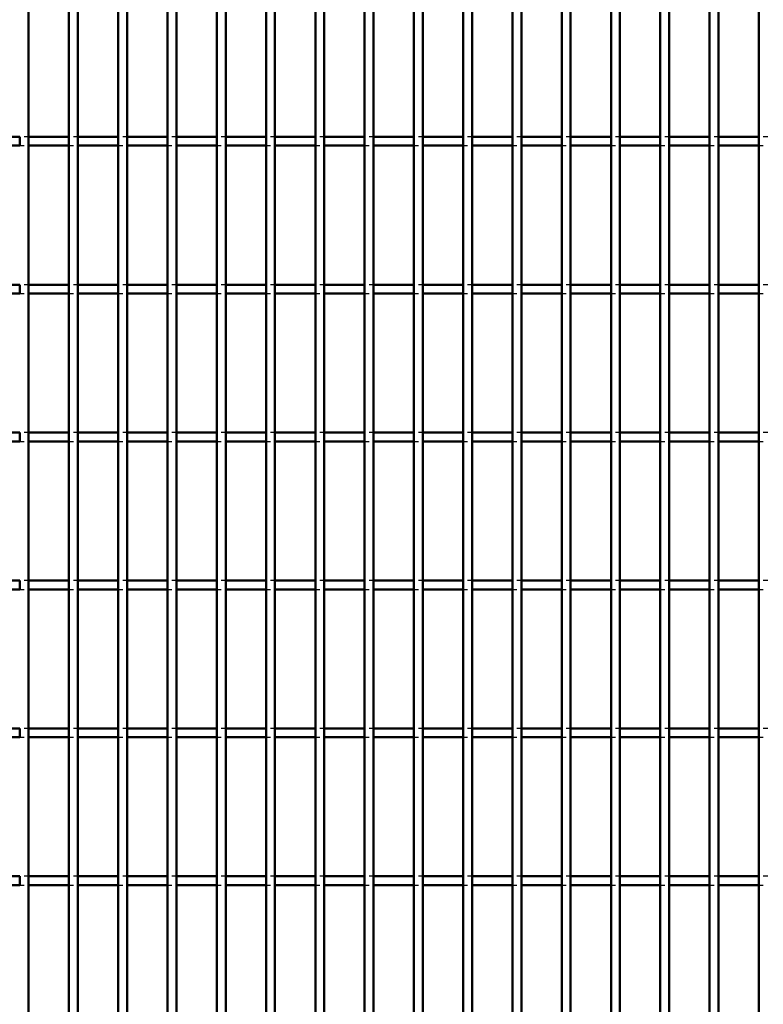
# Model space of a CAD drawing. Header units: millimetres. Extents: x -846 to 505, y -500 to 878.
# Tile 25 of 29: x 166 to 333, y 172 to 394. Entities that reach past the tile are written whole.
import ezdxf

# ---------------------------------------------------------------- set-up
doc = ezdxf.new("R2010")
doc.units = ezdxf.units.MM
doc.linetypes.add('Dashed', pattern=[2, 1, -1])
doc.layers.add('AM_0', color=7, linetype='Continuous', lineweight=50)
doc.layers.add('AM_9', color=6, linetype='Dashed', lineweight=25)

# ---------------------------------------------------------------- blocks, each defined once
blk = doc.blocks.new('62_vc7ow2b421442jeo71hcckhvd________0_in_LPP2303311211100010003500_4')
at = {"layer": 'AM_0'}
blk.add_line((167.65, -498), (167.65, 498), dxfattribs=at)
blk = doc.blocks.new('63_v62q9gb1vnv31cbv28q7jrjxj________0_in_LPP2303311211100010003500_4')
at = {"layer": 'AM_0'}
for p, q in [((176.76, -498), (176.76, 498)), ((178.76, -498), (178.76, 498))]:
    blk.add_line(p, q, dxfattribs=at)
blk = doc.blocks.new('64_5foe5ipytrk5idiz1b4ujd2lp________0_in_LPP2303311211100010003500_4')
at = {"layer": 'AM_0'}
for p, q in [((187.87, -498), (187.87, 498)), ((189.87, -498), (189.87, 498))]:
    blk.add_line(p, q, dxfattribs=at)
blk = doc.blocks.new('65_55sai7patl73yoypk9vqkplma________0_in_LPP2303311211100010003500_4')
at = {"layer": 'AM_0'}
for p, q in [((198.98, -498), (198.98, 498)), ((200.98, -498), (200.98, 498))]:
    blk.add_line(p, q, dxfattribs=at)
blk = doc.blocks.new('66_jpk4dohbe9rgdmog501l9073p________0_in_LPP2303311211100010003500_4')
at = {"layer": 'AM_0'}
for p, q in [((210.09, -498), (210.09, 498)), ((212.09, -498), (212.09, 498))]:
    blk.add_line(p, q, dxfattribs=at)
blk = doc.blocks.new('67_v4h5ysaiyywxd5zrywy5tzgne________0_in_LPP2303311211100010003500_4')
at = {"layer": 'AM_0'}
for p, q in [((221.2, -498), (221.2, 498)), ((223.2, -498), (223.2, 498))]:
    blk.add_line(p, q, dxfattribs=at)
blk = doc.blocks.new('68_hduqwd1xh2vfb1kevpbmgic2n________0_in_LPP2303311211100010003500_4')
at = {"layer": 'AM_0'}
for p, q in [((232.31, -498), (232.31, 498)), ((234.31, -498), (234.31, 498))]:
    blk.add_line(p, q, dxfattribs=at)
blk = doc.blocks.new('69_w5lr8cuw5utenehxzkbiqjh0e________0_in_LPP2303311211100010003500_4')
at = {"layer": 'AM_0'}
for p, q in [((243.42, -498), (243.42, 498)), ((245.42, -498), (245.42, 498))]:
    blk.add_line(p, q, dxfattribs=at)
blk = doc.blocks.new('70_ajgmlae54plxdkalmciytihpt________0_in_LPP2303311211100010003500_4')
at = {"layer": 'AM_0'}
for p, q in [((254.53, -498), (254.53, 498)), ((256.53, -498), (256.53, 498))]:
    blk.add_line(p, q, dxfattribs=at)
blk = doc.blocks.new('71_nk300jbl7dtv0exq87pc80gmk________0_in_LPP2303311211100010003500_4')
at = {"layer": 'AM_0'}
for p, q in [((265.64, -498), (265.64, 498)), ((267.64, -498), (267.64, 498))]:
    blk.add_line(p, q, dxfattribs=at)
blk = doc.blocks.new('72_p7qpxq349ap995akzywbmpiea________0_in_LPP2303311211100010003500_4')
at = {"layer": 'AM_0'}
for p, q in [((276.75, -498), (276.75, 498)), ((278.75, -498), (278.75, 498))]:
    blk.add_line(p, q, dxfattribs=at)
blk = doc.blocks.new('73_wqbamj3dfc0p3qbarkp6wpj9n________0_in_LPP2303311211100010003500_4')
at = {"layer": 'AM_0'}
for p, q in [((287.86, -498), (287.86, 498)), ((289.86, -498), (289.86, 498))]:
    blk.add_line(p, q, dxfattribs=at)
blk = doc.blocks.new('74_2p9y71bf90ljtmknsjyiegeoa________0_in_LPP2303311211100010003500_4')
at = {"layer": 'AM_0'}
for p, q in [((298.97, -498), (298.97, 498)), ((300.97, -498), (300.97, 498))]:
    blk.add_line(p, q, dxfattribs=at)
blk = doc.blocks.new('75_5llk7vl01jdqb1k77lvnrwokf________0_in_LPP2303311211100010003500_4')
at = {"layer": 'AM_0'}
for p, q in [((310.08, -498), (310.08, 498)), ((312.08, -498), (312.08, 498))]:
    blk.add_line(p, q, dxfattribs=at)
blk = doc.blocks.new('76_pnebc9q97bd8rvreriz9kp9sk________0_in_LPP2303311211100010003500_4')
at = {"layer": 'AM_0'}
for p, q in [((321.19, -498), (321.19, 498)), ((323.19, -498), (323.19, 498))]:
    blk.add_line(p, q, dxfattribs=at)
blk = doc.blocks.new('77_gfa4vr8acfd5icrg67sad5e2s________0_in_LPP2303311211100010003500_4')
at = {"layer": 'AM_0'}
blk.add_line((332.3, -498), (332.3, 498), dxfattribs=at)
blk = doc.blocks.new('113_zdldmw0qd5jm7u5vrt7y1lgli________0_in_LPP2303311211100010003500_4')
at = {"layer": 'AM_0'}
for p, q in [((165.65, 200.98), (156.54, 200.98)), ((165.65, 200.98), (165.65, 198.98)), ((176.76, 200.98), (167.65, 200.98)), ((167.65, 198.98), (167.65, 200.98)), ((176.76, 200.98), (176.76, 198.98)), ((187.87, 200.98), (178.76, 200.98)), ((178.76, 198.98), (178.76, 200.98)), ((187.87, 200.98), (187.87, 198.98)), ((198.98, 200.98), (189.87, 200.98)), ((189.87, 198.98), (189.87, 200.98)), ((198.98, 200.98), (198.98, 198.98)), ((210.09, 200.98), (200.98, 200.98)), ((200.98, 198.98), (200.98, 200.98)), ((210.09, 200.98), (210.09, 198.98)), ((212.09, 198.98), (212.09, 200.98)), ((221.2, 200.98), (212.09, 200.98)), ((221.2, 200.98), (221.2, 198.98)), ((223.2, 198.98), (223.2, 200.98)), ((232.31, 200.98), (223.2, 200.98)), ((232.31, 200.98), (232.31, 198.98)), ((243.42, 200.98), (234.31, 200.98)), ((234.31, 198.98), (234.31, 200.98)), ((243.42, 200.98), (243.42, 198.98)), ((245.42, 198.98), (245.42, 200.98)), ((254.53, 200.98), (245.42, 200.98)), ((254.53, 200.98), (254.53, 198.98)), ((265.64, 200.98), (256.53, 200.98)), ((256.53, 198.98), (256.53, 200.98)), ((265.64, 200.98), (265.64, 198.98)), ((267.64, 198.98), (267.64, 200.98)), ((276.75, 200.98), (267.64, 200.98)), ((276.75, 200.98), (276.75, 198.98)), ((278.75, 198.98), (278.75, 200.98)), ((287.86, 200.98), (278.75, 200.98)), ((287.86, 200.98), (287.86, 198.98)), ((289.86, 198.98), (289.86, 200.98)), ((298.97, 200.98), (289.86, 200.98)), ((298.97, 200.98), (298.97, 198.98)), ((300.97, 198.98), (300.97, 200.98)), ((310.08, 200.98), (300.97, 200.98)), ((310.08, 200.98), (310.08, 198.98)), ((312.08, 198.98), (312.08, 200.98)), ((321.19, 200.98), (312.08, 200.98)), ((321.19, 200.98), (321.19, 198.98)), ((332.3, 200.98), (323.19, 200.98)), ((323.19, 198.98), (323.19, 200.98)), ((332.3, 200.98), (332.3, 198.98)), ((165.65, 198.98), (156.54, 198.98)), ((176.76, 198.98), (167.65, 198.98)), ((187.87, 198.98), (178.76, 198.98)), ((198.98, 198.98), (189.87, 198.98)), ((210.09, 198.98), (200.98, 198.98)), ((221.2, 198.98), (212.09, 198.98)), ((232.31, 198.98), (223.2, 198.98)), ((243.42, 198.98), (234.31, 198.98)), ((254.53, 198.98), (245.42, 198.98)), ((265.64, 198.98), (256.53, 198.98)), ((276.75, 198.98), (267.64, 198.98)), ((287.86, 198.98), (278.75, 198.98)), ((298.97, 198.98), (289.86, 198.98)), ((310.08, 198.98), (300.97, 198.98)), ((321.19, 198.98), (312.08, 198.98)), ((332.3, 198.98), (323.19, 198.98))]:
    blk.add_line(p, q, dxfattribs=at)
at = {"layer": 'AM_9'}
for p, q in [((167.65, 200.98), (165.65, 200.98)), ((178.76, 200.98), (176.76, 200.98)), ((189.87, 200.98), (187.87, 200.98)), ((200.98, 200.98), (198.98, 200.98)), ((212.09, 200.98), (210.09, 200.98)), ((223.2, 200.98), (221.2, 200.98)), ((234.31, 200.98), (232.31, 200.98)), ((245.42, 200.98), (243.42, 200.98)), ((256.53, 200.98), (254.53, 200.98)), ((267.64, 200.98), (265.64, 200.98)), ((278.75, 200.98), (276.75, 200.98)), ((289.86, 200.98), (287.86, 200.98)), ((300.97, 200.98), (298.97, 200.98)), ((312.08, 200.98), (310.08, 200.98)), ((323.19, 200.98), (321.19, 200.98)), ((334.3, 200.98), (332.3, 200.98)), ((165.65, 198.98), (167.65, 198.98)), ((176.76, 198.98), (178.76, 198.98)), ((187.87, 198.98), (189.87, 198.98)), ((198.98, 198.98), (200.98, 198.98)), ((210.09, 198.98), (212.09, 198.98)), ((221.2, 198.98), (223.2, 198.98)), ((232.31, 198.98), (234.31, 198.98)), ((243.42, 198.98), (245.42, 198.98)), ((254.53, 198.98), (256.53, 198.98)), ((265.64, 198.98), (267.64, 198.98)), ((276.75, 198.98), (278.75, 198.98)), ((287.86, 198.98), (289.86, 198.98)), ((298.97, 198.98), (300.97, 198.98)), ((310.08, 198.98), (312.08, 198.98)), ((321.19, 198.98), (323.19, 198.98)), ((332.3, 198.98), (334.3, 198.98))]:
    blk.add_line(p, q, dxfattribs=at)
blk = doc.blocks.new('114_xg898jc3u61giyjoyg3agmkhc________0_in_LPP2303311211100010003500_4')
at = {"layer": 'AM_0'}
for p, q in [((165.65, 234.31), (156.54, 234.31)), ((165.65, 234.31), (165.65, 232.31)), ((176.76, 234.31), (167.65, 234.31)), ((167.65, 232.31), (167.65, 234.31)), ((176.76, 234.31), (176.76, 232.31)), ((187.87, 234.31), (178.76, 234.31)), ((178.76, 232.31), (178.76, 234.31)), ((187.87, 234.31), (187.87, 232.31)), ((198.98, 234.31), (189.87, 234.31)), ((189.87, 232.31), (189.87, 234.31)), ((198.98, 234.31), (198.98, 232.31)), ((210.09, 234.31), (200.98, 234.31)), ((200.98, 232.31), (200.98, 234.31)), ((210.09, 234.31), (210.09, 232.31)), ((212.09, 232.31), (212.09, 234.31)), ((221.2, 234.31), (212.09, 234.31)), ((221.2, 234.31), (221.2, 232.31)), ((223.2, 232.31), (223.2, 234.31)), ((232.31, 234.31), (223.2, 234.31)), ((232.31, 234.31), (232.31, 232.31)), ((243.42, 234.31), (234.31, 234.31)), ((234.31, 232.31), (234.31, 234.31)), ((243.42, 234.31), (243.42, 232.31)), ((245.42, 232.31), (245.42, 234.31)), ((254.53, 234.31), (245.42, 234.31)), ((254.53, 234.31), (254.53, 232.31)), ((265.64, 234.31), (256.53, 234.31)), ((256.53, 232.31), (256.53, 234.31)), ((265.64, 234.31), (265.64, 232.31)), ((267.64, 232.31), (267.64, 234.31)), ((276.75, 234.31), (267.64, 234.31)), ((276.75, 234.31), (276.75, 232.31)), ((278.75, 232.31), (278.75, 234.31)), ((287.86, 234.31), (278.75, 234.31)), ((287.86, 234.31), (287.86, 232.31)), ((289.86, 232.31), (289.86, 234.31)), ((298.97, 234.31), (289.86, 234.31)), ((298.97, 234.31), (298.97, 232.31)), ((300.97, 232.31), (300.97, 234.31)), ((310.08, 234.31), (300.97, 234.31)), ((310.08, 234.31), (310.08, 232.31)), ((312.08, 232.31), (312.08, 234.31)), ((321.19, 234.31), (312.08, 234.31)), ((321.19, 234.31), (321.19, 232.31)), ((332.3, 234.31), (323.19, 234.31)), ((323.19, 232.31), (323.19, 234.31)), ((332.3, 234.31), (332.3, 232.31)), ((165.65, 232.31), (156.54, 232.31)), ((176.76, 232.31), (167.65, 232.31)), ((187.87, 232.31), (178.76, 232.31)), ((198.98, 232.31), (189.87, 232.31)), ((210.09, 232.31), (200.98, 232.31)), ((221.2, 232.31), (212.09, 232.31)), ((232.31, 232.31), (223.2, 232.31)), ((243.42, 232.31), (234.31, 232.31)), ((254.53, 232.31), (245.42, 232.31)), ((265.64, 232.31), (256.53, 232.31)), ((276.75, 232.31), (267.64, 232.31)), ((287.86, 232.31), (278.75, 232.31)), ((298.97, 232.31), (289.86, 232.31)), ((310.08, 232.31), (300.97, 232.31)), ((321.19, 232.31), (312.08, 232.31)), ((332.3, 232.31), (323.19, 232.31))]:
    blk.add_line(p, q, dxfattribs=at)
at = {"layer": 'AM_9'}
for p, q in [((167.65, 234.31), (165.65, 234.31)), ((178.76, 234.31), (176.76, 234.31)), ((189.87, 234.31), (187.87, 234.31)), ((200.98, 234.31), (198.98, 234.31)), ((212.09, 234.31), (210.09, 234.31)), ((223.2, 234.31), (221.2, 234.31)), ((234.31, 234.31), (232.31, 234.31)), ((245.42, 234.31), (243.42, 234.31)), ((256.53, 234.31), (254.53, 234.31)), ((267.64, 234.31), (265.64, 234.31)), ((278.75, 234.31), (276.75, 234.31)), ((289.86, 234.31), (287.86, 234.31)), ((300.97, 234.31), (298.97, 234.31)), ((312.08, 234.31), (310.08, 234.31)), ((323.19, 234.31), (321.19, 234.31)), ((334.3, 234.31), (332.3, 234.31)), ((165.65, 232.31), (167.65, 232.31)), ((176.76, 232.31), (178.76, 232.31)), ((187.87, 232.31), (189.87, 232.31)), ((198.98, 232.31), (200.98, 232.31)), ((210.09, 232.31), (212.09, 232.31)), ((221.2, 232.31), (223.2, 232.31)), ((232.31, 232.31), (234.31, 232.31)), ((243.42, 232.31), (245.42, 232.31)), ((254.53, 232.31), (256.53, 232.31)), ((265.64, 232.31), (267.64, 232.31)), ((276.75, 232.31), (278.75, 232.31)), ((287.86, 232.31), (289.86, 232.31)), ((298.97, 232.31), (300.97, 232.31)), ((310.08, 232.31), (312.08, 232.31)), ((321.19, 232.31), (323.19, 232.31)), ((332.3, 232.31), (334.3, 232.31))]:
    blk.add_line(p, q, dxfattribs=at)
blk = doc.blocks.new('115_3nxnohu904dticbh36j5v572l________0_in_LPP2303311211100010003500_4')
at = {"layer": 'AM_0'}
for p, q in [((165.65, 267.64), (156.54, 267.64)), ((165.65, 267.64), (165.65, 265.64)), ((176.76, 267.64), (167.65, 267.64)), ((167.65, 265.64), (167.65, 267.64)), ((176.76, 267.64), (176.76, 265.64)), ((187.87, 267.64), (178.76, 267.64)), ((178.76, 265.64), (178.76, 267.64)), ((187.87, 267.64), (187.87, 265.64)), ((198.98, 267.64), (189.87, 267.64)), ((189.87, 265.64), (189.87, 267.64)), ((198.98, 267.64), (198.98, 265.64)), ((210.09, 267.64), (200.98, 267.64)), ((200.98, 265.64), (200.98, 267.64)), ((210.09, 267.64), (210.09, 265.64)), ((212.09, 265.64), (212.09, 267.64)), ((221.2, 267.64), (212.09, 267.64)), ((221.2, 267.64), (221.2, 265.64)), ((223.2, 265.64), (223.2, 267.64)), ((232.31, 267.64), (223.2, 267.64)), ((232.31, 267.64), (232.31, 265.64)), ((243.42, 267.64), (234.31, 267.64)), ((234.31, 265.64), (234.31, 267.64)), ((243.42, 267.64), (243.42, 265.64)), ((245.42, 265.64), (245.42, 267.64)), ((254.53, 267.64), (245.42, 267.64)), ((254.53, 267.64), (254.53, 265.64)), ((265.64, 267.64), (256.53, 267.64)), ((256.53, 265.64), (256.53, 267.64)), ((265.64, 267.64), (265.64, 265.64)), ((267.64, 265.64), (267.64, 267.64)), ((276.75, 267.64), (267.64, 267.64)), ((276.75, 267.64), (276.75, 265.64)), ((278.75, 265.64), (278.75, 267.64)), ((287.86, 267.64), (278.75, 267.64)), ((287.86, 267.64), (287.86, 265.64)), ((289.86, 265.64), (289.86, 267.64)), ((298.97, 267.64), (289.86, 267.64)), ((298.97, 267.64), (298.97, 265.64)), ((300.97, 265.64), (300.97, 267.64)), ((310.08, 267.64), (300.97, 267.64)), ((310.08, 267.64), (310.08, 265.64)), ((312.08, 265.64), (312.08, 267.64)), ((321.19, 267.64), (312.08, 267.64)), ((321.19, 267.64), (321.19, 265.64)), ((332.3, 267.64), (323.19, 267.64)), ((323.19, 265.64), (323.19, 267.64)), ((332.3, 267.64), (332.3, 265.64)), ((165.65, 265.64), (156.54, 265.64)), ((176.76, 265.64), (167.65, 265.64)), ((187.87, 265.64), (178.76, 265.64)), ((198.98, 265.64), (189.87, 265.64)), ((210.09, 265.64), (200.98, 265.64)), ((221.2, 265.64), (212.09, 265.64)), ((232.31, 265.64), (223.2, 265.64)), ((243.42, 265.64), (234.31, 265.64)), ((254.53, 265.64), (245.42, 265.64)), ((265.64, 265.64), (256.53, 265.64)), ((276.75, 265.64), (267.64, 265.64)), ((287.86, 265.64), (278.75, 265.64)), ((298.97, 265.64), (289.86, 265.64)), ((310.08, 265.64), (300.97, 265.64)), ((321.19, 265.64), (312.08, 265.64)), ((332.3, 265.64), (323.19, 265.64))]:
    blk.add_line(p, q, dxfattribs=at)
at = {"layer": 'AM_9'}
for p, q in [((167.65, 267.64), (165.65, 267.64)), ((178.76, 267.64), (176.76, 267.64)), ((189.87, 267.64), (187.87, 267.64)), ((200.98, 267.64), (198.98, 267.64)), ((212.09, 267.64), (210.09, 267.64)), ((223.2, 267.64), (221.2, 267.64)), ((234.31, 267.64), (232.31, 267.64)), ((245.42, 267.64), (243.42, 267.64)), ((256.53, 267.64), (254.53, 267.64)), ((267.64, 267.64), (265.64, 267.64)), ((278.75, 267.64), (276.75, 267.64)), ((289.86, 267.64), (287.86, 267.64)), ((300.97, 267.64), (298.97, 267.64)), ((312.08, 267.64), (310.08, 267.64)), ((323.19, 267.64), (321.19, 267.64)), ((334.3, 267.64), (332.3, 267.64)), ((165.65, 265.64), (167.65, 265.64)), ((176.76, 265.64), (178.76, 265.64)), ((187.87, 265.64), (189.87, 265.64)), ((198.98, 265.64), (200.98, 265.64)), ((210.09, 265.64), (212.09, 265.64)), ((221.2, 265.64), (223.2, 265.64)), ((232.31, 265.64), (234.31, 265.64)), ((243.42, 265.64), (245.42, 265.64)), ((254.53, 265.64), (256.53, 265.64)), ((265.64, 265.64), (267.64, 265.64)), ((276.75, 265.64), (278.75, 265.64)), ((287.86, 265.64), (289.86, 265.64)), ((298.97, 265.64), (300.97, 265.64)), ((310.08, 265.64), (312.08, 265.64)), ((321.19, 265.64), (323.19, 265.64)), ((332.3, 265.64), (334.3, 265.64))]:
    blk.add_line(p, q, dxfattribs=at)
blk = doc.blocks.new('116_w6jrhr37w5dnosog7yamyfcmc________0_in_LPP2303311211100010003500_4')
at = {"layer": 'AM_0'}
for p, q in [((165.65, 300.97), (156.54, 300.97)), ((165.65, 300.97), (165.65, 298.97)), ((176.76, 300.97), (167.65, 300.97)), ((167.65, 298.97), (167.65, 300.97)), ((176.76, 300.97), (176.76, 298.97)), ((187.87, 300.97), (178.76, 300.97)), ((178.76, 298.97), (178.76, 300.97)), ((187.87, 300.97), (187.87, 298.97)), ((198.98, 300.97), (189.87, 300.97)), ((189.87, 298.97), (189.87, 300.97)), ((198.98, 300.97), (198.98, 298.97)), ((210.09, 300.97), (200.98, 300.97)), ((200.98, 298.97), (200.98, 300.97)), ((210.09, 300.97), (210.09, 298.97)), ((212.09, 298.97), (212.09, 300.97)), ((221.2, 300.97), (212.09, 300.97)), ((221.2, 300.97), (221.2, 298.97)), ((223.2, 298.97), (223.2, 300.97)), ((232.31, 300.97), (223.2, 300.97)), ((232.31, 300.97), (232.31, 298.97)), ((243.42, 300.97), (234.31, 300.97)), ((234.31, 298.97), (234.31, 300.97)), ((243.42, 300.97), (243.42, 298.97)), ((245.42, 298.97), (245.42, 300.97)), ((254.53, 300.97), (245.42, 300.97)), ((254.53, 300.97), (254.53, 298.97)), ((265.64, 300.97), (256.53, 300.97)), ((256.53, 298.97), (256.53, 300.97)), ((265.64, 300.97), (265.64, 298.97)), ((267.64, 298.97), (267.64, 300.97)), ((276.75, 300.97), (267.64, 300.97)), ((276.75, 300.97), (276.75, 298.97)), ((278.75, 298.97), (278.75, 300.97)), ((287.86, 300.97), (278.75, 300.97)), ((287.86, 300.97), (287.86, 298.97)), ((289.86, 298.97), (289.86, 300.97)), ((298.97, 300.97), (289.86, 300.97)), ((298.97, 300.97), (298.97, 298.97)), ((300.97, 298.97), (300.97, 300.97)), ((310.08, 300.97), (300.97, 300.97)), ((310.08, 300.97), (310.08, 298.97)), ((312.08, 298.97), (312.08, 300.97)), ((321.19, 300.97), (312.08, 300.97)), ((321.19, 300.97), (321.19, 298.97)), ((332.3, 300.97), (323.19, 300.97)), ((323.19, 298.97), (323.19, 300.97)), ((332.3, 300.97), (332.3, 298.97)), ((165.65, 298.97), (156.54, 298.97)), ((176.76, 298.97), (167.65, 298.97)), ((187.87, 298.97), (178.76, 298.97)), ((198.98, 298.97), (189.87, 298.97)), ((210.09, 298.97), (200.98, 298.97)), ((221.2, 298.97), (212.09, 298.97)), ((232.31, 298.97), (223.2, 298.97)), ((243.42, 298.97), (234.31, 298.97)), ((254.53, 298.97), (245.42, 298.97)), ((265.64, 298.97), (256.53, 298.97)), ((276.75, 298.97), (267.64, 298.97)), ((287.86, 298.97), (278.75, 298.97)), ((298.97, 298.97), (289.86, 298.97)), ((310.08, 298.97), (300.97, 298.97)), ((321.19, 298.97), (312.08, 298.97)), ((332.3, 298.97), (323.19, 298.97))]:
    blk.add_line(p, q, dxfattribs=at)
at = {"layer": 'AM_9'}
for p, q in [((167.65, 300.97), (165.65, 300.97)), ((178.76, 300.97), (176.76, 300.97)), ((189.87, 300.97), (187.87, 300.97)), ((200.98, 300.97), (198.98, 300.97)), ((212.09, 300.97), (210.09, 300.97)), ((223.2, 300.97), (221.2, 300.97)), ((234.31, 300.97), (232.31, 300.97)), ((245.42, 300.97), (243.42, 300.97)), ((256.53, 300.97), (254.53, 300.97)), ((267.64, 300.97), (265.64, 300.97)), ((278.75, 300.97), (276.75, 300.97)), ((289.86, 300.97), (287.86, 300.97)), ((300.97, 300.97), (298.97, 300.97)), ((312.08, 300.97), (310.08, 300.97)), ((323.19, 300.97), (321.19, 300.97)), ((334.3, 300.97), (332.3, 300.97)), ((165.65, 298.97), (167.65, 298.97)), ((176.76, 298.97), (178.76, 298.97)), ((187.87, 298.97), (189.87, 298.97)), ((198.98, 298.97), (200.98, 298.97)), ((210.09, 298.97), (212.09, 298.97)), ((221.2, 298.97), (223.2, 298.97)), ((232.31, 298.97), (234.31, 298.97)), ((243.42, 298.97), (245.42, 298.97)), ((254.53, 298.97), (256.53, 298.97)), ((265.64, 298.97), (267.64, 298.97)), ((276.75, 298.97), (278.75, 298.97)), ((287.86, 298.97), (289.86, 298.97)), ((298.97, 298.97), (300.97, 298.97)), ((310.08, 298.97), (312.08, 298.97)), ((321.19, 298.97), (323.19, 298.97)), ((332.3, 298.97), (334.3, 298.97))]:
    blk.add_line(p, q, dxfattribs=at)
blk = doc.blocks.new('117_3a09ifra2nvor019tb3ptdjfj________0_in_LPP2303311211100010003500_4')
at = {"layer": 'AM_0'}
for p, q in [((165.65, 334.3), (156.54, 334.3)), ((165.65, 334.3), (165.65, 332.3)), ((176.76, 334.3), (167.65, 334.3)), ((167.65, 332.3), (167.65, 334.3)), ((176.76, 334.3), (176.76, 332.3)), ((187.87, 334.3), (178.76, 334.3)), ((178.76, 332.3), (178.76, 334.3)), ((187.87, 334.3), (187.87, 332.3)), ((198.98, 334.3), (189.87, 334.3)), ((189.87, 332.3), (189.87, 334.3)), ((198.98, 334.3), (198.98, 332.3)), ((210.09, 334.3), (200.98, 334.3)), ((200.98, 332.3), (200.98, 334.3)), ((210.09, 334.3), (210.09, 332.3)), ((212.09, 332.3), (212.09, 334.3)), ((221.2, 334.3), (212.09, 334.3)), ((221.2, 334.3), (221.2, 332.3)), ((223.2, 332.3), (223.2, 334.3)), ((232.31, 334.3), (223.2, 334.3)), ((232.31, 334.3), (232.31, 332.3)), ((243.42, 334.3), (234.31, 334.3)), ((234.31, 332.3), (234.31, 334.3)), ((243.42, 334.3), (243.42, 332.3)), ((245.42, 332.3), (245.42, 334.3)), ((254.53, 334.3), (245.42, 334.3)), ((254.53, 334.3), (254.53, 332.3)), ((265.64, 334.3), (256.53, 334.3)), ((256.53, 332.3), (256.53, 334.3)), ((265.64, 334.3), (265.64, 332.3)), ((267.64, 332.3), (267.64, 334.3)), ((276.75, 334.3), (267.64, 334.3)), ((276.75, 334.3), (276.75, 332.3)), ((278.75, 332.3), (278.75, 334.3)), ((287.86, 334.3), (278.75, 334.3)), ((287.86, 334.3), (287.86, 332.3)), ((289.86, 332.3), (289.86, 334.3)), ((298.97, 334.3), (289.86, 334.3)), ((298.97, 334.3), (298.97, 332.3)), ((300.97, 332.3), (300.97, 334.3)), ((310.08, 334.3), (300.97, 334.3)), ((310.08, 334.3), (310.08, 332.3)), ((312.08, 332.3), (312.08, 334.3)), ((321.19, 334.3), (312.08, 334.3)), ((321.19, 334.3), (321.19, 332.3)), ((332.3, 334.3), (323.19, 334.3)), ((323.19, 332.3), (323.19, 334.3)), ((332.3, 334.3), (332.3, 332.3)), ((165.65, 332.3), (156.54, 332.3)), ((176.76, 332.3), (167.65, 332.3)), ((187.87, 332.3), (178.76, 332.3)), ((198.98, 332.3), (189.87, 332.3)), ((210.09, 332.3), (200.98, 332.3)), ((221.2, 332.3), (212.09, 332.3)), ((232.31, 332.3), (223.2, 332.3)), ((243.42, 332.3), (234.31, 332.3)), ((254.53, 332.3), (245.42, 332.3)), ((265.64, 332.3), (256.53, 332.3)), ((276.75, 332.3), (267.64, 332.3)), ((287.86, 332.3), (278.75, 332.3)), ((298.97, 332.3), (289.86, 332.3)), ((310.08, 332.3), (300.97, 332.3)), ((321.19, 332.3), (312.08, 332.3)), ((332.3, 332.3), (323.19, 332.3))]:
    blk.add_line(p, q, dxfattribs=at)
at = {"layer": 'AM_9'}
for p, q in [((167.65, 334.3), (165.65, 334.3)), ((178.76, 334.3), (176.76, 334.3)), ((189.87, 334.3), (187.87, 334.3)), ((200.98, 334.3), (198.98, 334.3)), ((212.09, 334.3), (210.09, 334.3)), ((223.2, 334.3), (221.2, 334.3)), ((234.31, 334.3), (232.31, 334.3)), ((245.42, 334.3), (243.42, 334.3)), ((256.53, 334.3), (254.53, 334.3)), ((267.64, 334.3), (265.64, 334.3)), ((278.75, 334.3), (276.75, 334.3)), ((289.86, 334.3), (287.86, 334.3)), ((300.97, 334.3), (298.97, 334.3)), ((312.08, 334.3), (310.08, 334.3)), ((323.19, 334.3), (321.19, 334.3)), ((334.3, 334.3), (332.3, 334.3)), ((165.65, 332.3), (167.65, 332.3)), ((176.76, 332.3), (178.76, 332.3)), ((187.87, 332.3), (189.87, 332.3)), ((198.98, 332.3), (200.98, 332.3)), ((210.09, 332.3), (212.09, 332.3)), ((221.2, 332.3), (223.2, 332.3)), ((232.31, 332.3), (234.31, 332.3)), ((243.42, 332.3), (245.42, 332.3)), ((254.53, 332.3), (256.53, 332.3)), ((265.64, 332.3), (267.64, 332.3)), ((276.75, 332.3), (278.75, 332.3)), ((287.86, 332.3), (289.86, 332.3)), ((298.97, 332.3), (300.97, 332.3)), ((310.08, 332.3), (312.08, 332.3)), ((321.19, 332.3), (323.19, 332.3)), ((332.3, 332.3), (334.3, 332.3))]:
    blk.add_line(p, q, dxfattribs=at)
blk = doc.blocks.new('118_igan9y51dislqag84a8tytpzh________0_in_LPP2303311211100010003500_4')
at = {"layer": 'AM_0'}
for p, q in [((165.65, 367.63), (156.54, 367.63)), ((165.65, 367.63), (165.65, 365.63)), ((176.76, 367.63), (167.65, 367.63)), ((167.65, 365.63), (167.65, 367.63)), ((176.76, 367.63), (176.76, 365.63)), ((187.87, 367.63), (178.76, 367.63)), ((178.76, 365.63), (178.76, 367.63)), ((187.87, 367.63), (187.87, 365.63)), ((198.98, 367.63), (189.87, 367.63)), ((189.87, 365.63), (189.87, 367.63)), ((198.98, 367.63), (198.98, 365.63)), ((210.09, 367.63), (200.98, 367.63)), ((200.98, 365.63), (200.98, 367.63)), ((210.09, 367.63), (210.09, 365.63)), ((212.09, 365.63), (212.09, 367.63)), ((221.2, 367.63), (212.09, 367.63)), ((221.2, 367.63), (221.2, 365.63)), ((223.2, 365.63), (223.2, 367.63)), ((232.31, 367.63), (223.2, 367.63)), ((232.31, 367.63), (232.31, 365.63)), ((243.42, 367.63), (234.31, 367.63)), ((234.31, 365.63), (234.31, 367.63)), ((243.42, 367.63), (243.42, 365.63)), ((245.42, 365.63), (245.42, 367.63)), ((254.53, 367.63), (245.42, 367.63)), ((254.53, 367.63), (254.53, 365.63)), ((265.64, 367.63), (256.53, 367.63)), ((256.53, 365.63), (256.53, 367.63)), ((265.64, 367.63), (265.64, 365.63)), ((267.64, 365.63), (267.64, 367.63)), ((276.75, 367.63), (267.64, 367.63)), ((276.75, 367.63), (276.75, 365.63)), ((278.75, 365.63), (278.75, 367.63)), ((287.86, 367.63), (278.75, 367.63)), ((287.86, 367.63), (287.86, 365.63)), ((289.86, 365.63), (289.86, 367.63)), ((298.97, 367.63), (289.86, 367.63)), ((298.97, 367.63), (298.97, 365.63)), ((300.97, 365.63), (300.97, 367.63)), ((310.08, 367.63), (300.97, 367.63)), ((310.08, 367.63), (310.08, 365.63)), ((312.08, 365.63), (312.08, 367.63)), ((321.19, 367.63), (312.08, 367.63)), ((321.19, 367.63), (321.19, 365.63)), ((332.3, 367.63), (323.19, 367.63)), ((323.19, 365.63), (323.19, 367.63)), ((332.3, 367.63), (332.3, 365.63)), ((165.65, 365.63), (156.54, 365.63)), ((176.76, 365.63), (167.65, 365.63)), ((187.87, 365.63), (178.76, 365.63)), ((198.98, 365.63), (189.87, 365.63)), ((210.09, 365.63), (200.98, 365.63)), ((221.2, 365.63), (212.09, 365.63)), ((232.31, 365.63), (223.2, 365.63)), ((243.42, 365.63), (234.31, 365.63)), ((254.53, 365.63), (245.42, 365.63)), ((265.64, 365.63), (256.53, 365.63)), ((276.75, 365.63), (267.64, 365.63)), ((287.86, 365.63), (278.75, 365.63)), ((298.97, 365.63), (289.86, 365.63)), ((310.08, 365.63), (300.97, 365.63)), ((321.19, 365.63), (312.08, 365.63)), ((332.3, 365.63), (323.19, 365.63))]:
    blk.add_line(p, q, dxfattribs=at)
at = {"layer": 'AM_9'}
for p, q in [((167.65, 367.63), (165.65, 367.63)), ((178.76, 367.63), (176.76, 367.63)), ((189.87, 367.63), (187.87, 367.63)), ((200.98, 367.63), (198.98, 367.63)), ((212.09, 367.63), (210.09, 367.63)), ((223.2, 367.63), (221.2, 367.63)), ((234.31, 367.63), (232.31, 367.63)), ((245.42, 367.63), (243.42, 367.63)), ((256.53, 367.63), (254.53, 367.63)), ((267.64, 367.63), (265.64, 367.63)), ((278.75, 367.63), (276.75, 367.63)), ((289.86, 367.63), (287.86, 367.63)), ((300.97, 367.63), (298.97, 367.63)), ((312.08, 367.63), (310.08, 367.63)), ((323.19, 367.63), (321.19, 367.63)), ((334.3, 367.63), (332.3, 367.63)), ((165.65, 365.63), (167.65, 365.63)), ((176.76, 365.63), (178.76, 365.63)), ((187.87, 365.63), (189.87, 365.63)), ((198.98, 365.63), (200.98, 365.63)), ((210.09, 365.63), (212.09, 365.63)), ((221.2, 365.63), (223.2, 365.63)), ((232.31, 365.63), (234.31, 365.63)), ((243.42, 365.63), (245.42, 365.63)), ((254.53, 365.63), (256.53, 365.63)), ((265.64, 365.63), (267.64, 365.63)), ((276.75, 365.63), (278.75, 365.63)), ((287.86, 365.63), (289.86, 365.63)), ((298.97, 365.63), (300.97, 365.63)), ((310.08, 365.63), (312.08, 365.63)), ((321.19, 365.63), (323.19, 365.63)), ((332.3, 365.63), (334.3, 365.63))]:
    blk.add_line(p, q, dxfattribs=at)

msp = doc.modelspace()

# ---------------------------------------------------------------- block references
for name in ['62_vc7ow2b421442jeo71hcckhvd________0_in_LPP2303311211100010003500_4', '63_v62q9gb1vnv31cbv28q7jrjxj________0_in_LPP2303311211100010003500_4', '64_5foe5ipytrk5idiz1b4ujd2lp________0_in_LPP2303311211100010003500_4', '65_55sai7patl73yoypk9vqkplma________0_in_LPP2303311211100010003500_4', '66_jpk4dohbe9rgdmog501l9073p________0_in_LPP2303311211100010003500_4', '67_v4h5ysaiyywxd5zrywy5tzgne________0_in_LPP2303311211100010003500_4', '68_hduqwd1xh2vfb1kevpbmgic2n________0_in_LPP2303311211100010003500_4', '69_w5lr8cuw5utenehxzkbiqjh0e________0_in_LPP2303311211100010003500_4', '70_ajgmlae54plxdkalmciytihpt________0_in_LPP2303311211100010003500_4', '71_nk300jbl7dtv0exq87pc80gmk________0_in_LPP2303311211100010003500_4', '72_p7qpxq349ap995akzywbmpiea________0_in_LPP2303311211100010003500_4', '73_wqbamj3dfc0p3qbarkp6wpj9n________0_in_LPP2303311211100010003500_4', '74_2p9y71bf90ljtmknsjyiegeoa________0_in_LPP2303311211100010003500_4', '75_5llk7vl01jdqb1k77lvnrwokf________0_in_LPP2303311211100010003500_4', '76_pnebc9q97bd8rvreriz9kp9sk________0_in_LPP2303311211100010003500_4', '77_gfa4vr8acfd5icrg67sad5e2s________0_in_LPP2303311211100010003500_4', '118_igan9y51dislqag84a8tytpzh________0_in_LPP2303311211100010003500_4', '117_3a09ifra2nvor019tb3ptdjfj________0_in_LPP2303311211100010003500_4', '116_w6jrhr37w5dnosog7yamyfcmc________0_in_LPP2303311211100010003500_4', '115_3nxnohu904dticbh36j5v572l________0_in_LPP2303311211100010003500_4', '114_xg898jc3u61giyjoyg3agmkhc________0_in_LPP2303311211100010003500_4', '113_zdldmw0qd5jm7u5vrt7y1lgli________0_in_LPP2303311211100010003500_4']:
    msp.add_blockref(name, (0, 0))

doc.saveas('drawing.dxf')
